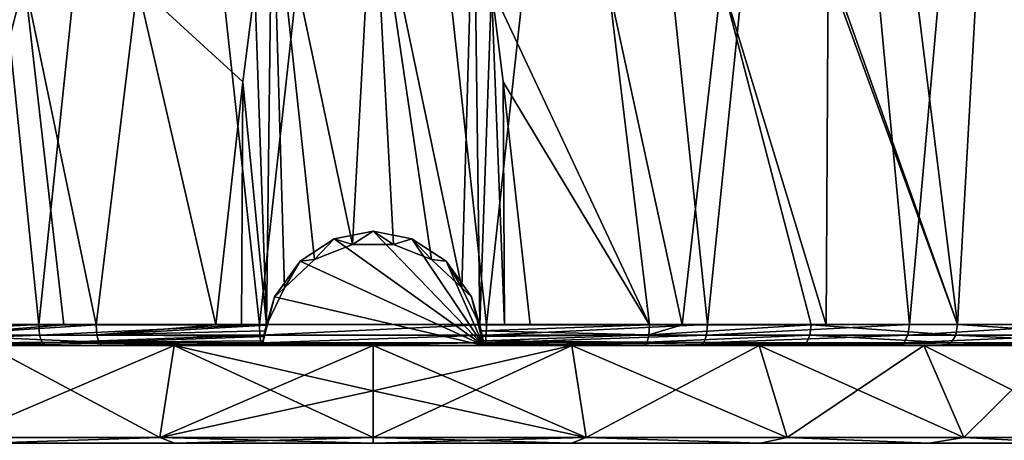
# Model space of a CAD drawing. Header units: millimetres. Extents: x -50 to 50, y 102 to 198.
# Tile 10 of 18: x -8 to 15, y 170 to 180. Entities that reach past the tile are written whole.
import ezdxf

# ---------------------------------------------------------------- set-up
doc = ezdxf.new("R2010")
doc.units = ezdxf.units.MM
doc.header["$LTSCALE"] = 65.185185
for name, color, linetype in [('59', 7, 'CONTINUOUS'), ('60', 7, 'CONTINUOUS'), ('61', 7, 'CONTINUOUS'), ('62', 7, 'CONTINUOUS'), ('67', 7, 'CONTINUOUS'), ('68', 7, 'CONTINUOUS'), ('69', 7, 'CONTINUOUS'), ('70', 7, 'CONTINUOUS'), ('83', 7, 'CONTINUOUS'), ('84', 7, 'CONTINUOUS'), ('85', 7, 'CONTINUOUS'), ('93', 7, 'CONTINUOUS'), ('94', 7, 'CONTINUOUS'), ('95', 7, 'CONTINUOUS')]:
    doc.layers.add(name, color=color, linetype=linetype)

msp = doc.modelspace()

# ---------------------------------------------------------------- linework, layer by layer
at = {"layer": '59', "color": 7, "linetype": 'CONTINUOUS'}
for points in [[(0, 171.22, -20.633), (0, 172.3, -19.88), (4.758, 172.3, -19.302), (0, 171.22, -20.633)], [(0, 170.101, -21.327), (0, 171.22, -20.633), (4.758, 172.3, -19.302), (0, 170.101, -21.327)], [(5.104, 170.101, -20.707), (0, 170.101, -21.327), (4.758, 172.3, -19.302), (5.104, 170.101, -20.707)], [(0, 171.22, 20.633), (5.104, 170.101, 20.707), (0, 172.3, 19.88), (0, 171.22, 20.633)], [(0, 172.3, 19.88), (5.104, 170.101, 20.707), (4.758, 172.3, 19.302), (0, 172.3, 19.88)], [(9.238, 172.3, -17.603), (5.104, 170.101, -20.707), (4.758, 172.3, -19.302), (9.238, 172.3, -17.603)], [(5.104, 170.101, 20.707), (9.911, 170.101, 18.884), (4.758, 172.3, 19.302), (5.104, 170.101, 20.707)], [(4.758, 172.3, 19.302), (9.911, 170.101, 18.884), (9.238, 172.3, 17.603), (4.758, 172.3, 19.302)], [(9.911, 170.101, -18.884), (5.104, 170.101, -20.707), (9.238, 172.3, -17.603), (9.911, 170.101, -18.884)], [(13.183, 172.3, -14.88), (9.911, 170.101, -18.884), (9.238, 172.3, -17.603), (13.183, 172.3, -14.88)], [(9.911, 170.101, 18.884), (14.142, 170.101, 15.964), (9.238, 172.3, 17.603), (9.911, 170.101, 18.884)], [(9.238, 172.3, 17.603), (14.142, 170.101, 15.964), (13.183, 172.3, 14.88), (9.238, 172.3, 17.603)], [(14.142, 170.101, -15.964), (9.911, 170.101, -18.884), (13.183, 172.3, -14.88), (14.142, 170.101, -15.964)], [(16.361, 172.3, -11.293), (14.142, 170.101, -15.964), (13.183, 172.3, -14.88), (16.361, 172.3, -11.293)], [(14.142, 170.101, 15.964), (17.552, 170.101, 12.115), (13.183, 172.3, 14.88), (14.142, 170.101, 15.964)], [(13.183, 172.3, 14.88), (17.552, 170.101, 12.115), (16.361, 172.3, 11.293), (13.183, 172.3, 14.88)], [(17.552, 170.101, -12.115), (14.142, 170.101, -15.964), (16.361, 172.3, -11.293), (17.552, 170.101, -12.115)], [(0, 170.101, 21.327), (5.104, 170.101, 20.707), (0, 171.22, 20.633), (0, 170.101, 21.327)]]:
    msp.add_3dface(points, dxfattribs=at)
at = {"layer": '60', "color": 7, "linetype": 'CONTINUOUS'}
for points in [[(-9.911, 170.101, 18.884), (-5.104, 170.101, 20.707), (-9.238, 172.3, 17.603), (-9.911, 170.101, 18.884)], [(-5.104, 170.101, -20.707), (-9.911, 170.101, -18.884), (-4.758, 172.3, -19.302), (-5.104, 170.101, -20.707)], [(-4.758, 172.3, -19.302), (-9.911, 170.101, -18.884), (-9.238, 172.3, -17.603), (-4.758, 172.3, -19.302)], [(-9.238, 172.3, 17.603), (-5.104, 170.101, 20.707), (-4.758, 172.3, 19.302), (-9.238, 172.3, 17.603)], [(0, 172.3, -19.88), (0, 171.22, -20.633), (-5.104, 170.101, -20.707), (0, 172.3, -19.88)], [(0, 172.3, -19.88), (-5.104, 170.101, -20.707), (-4.758, 172.3, -19.302), (0, 172.3, -19.88)], [(-5.104, 170.101, 20.707), (0, 170.101, 21.327), (-4.758, 172.3, 19.302), (-5.104, 170.101, 20.707)], [(0, 170.101, 21.327), (0, 171.22, 20.633), (-4.758, 172.3, 19.302), (0, 170.101, 21.327)], [(0, 171.22, 20.633), (0, 172.3, 19.88), (-4.758, 172.3, 19.302), (0, 171.22, 20.633)], [(0, 171.22, -20.633), (0, 170.101, -21.327), (-5.104, 170.101, -20.707), (0, 171.22, -20.633)]]:
    msp.add_3dface(points, dxfattribs=at)
at = {"layer": '61', "color": 7, "linetype": 'CONTINUOUS'}
for points in [[(0, 170.101, -21.327), (5.104, 170.101, -20.707), (0, 169.966, -21.351), (0, 170.101, -21.327)], [(5.104, 170.101, -20.707), (4.751, 169.966, -20.816), (0, 169.966, -21.351), (5.104, 170.101, -20.707)], [(5.104, 170.101, 20.707), (0, 170.101, 21.327), (4.751, 169.966, 20.816), (5.104, 170.101, 20.707)], [(0, 170.101, 21.327), (0, 169.966, 21.351), (4.751, 169.966, 20.816), (0, 170.101, 21.327)], [(5.104, 170.101, -20.707), (9.264, 169.966, -19.237), (4.751, 169.966, -20.816), (5.104, 170.101, -20.707)], [(5.104, 170.101, 20.707), (4.751, 169.966, 20.816), (9.264, 169.966, 19.237), (5.104, 170.101, 20.707)], [(5.104, 170.101, -20.707), (9.911, 170.101, -18.884), (9.264, 169.966, -19.237), (5.104, 170.101, -20.707)], [(9.911, 170.101, 18.884), (5.104, 170.101, 20.707), (9.264, 169.966, 19.237), (9.911, 170.101, 18.884)], [(9.911, 170.101, -18.884), (13.312, 169.966, -16.693), (9.264, 169.966, -19.237), (9.911, 170.101, -18.884)], [(9.911, 170.101, 18.884), (9.264, 169.966, 19.237), (13.312, 169.966, 16.693), (9.911, 170.101, 18.884)], [(9.911, 170.101, -18.884), (14.142, 170.101, -15.964), (13.312, 169.966, -16.693), (9.911, 170.101, -18.884)], [(14.142, 170.101, 15.964), (9.911, 170.101, 18.884), (13.312, 169.966, 16.693), (14.142, 170.101, 15.964)], [(14.142, 170.101, -15.964), (16.693, 169.966, -13.312), (13.312, 169.966, -16.693), (14.142, 170.101, -15.964)], [(14.142, 170.101, 15.964), (13.312, 169.966, 16.693), (16.693, 169.966, 13.312), (14.142, 170.101, 15.964)], [(14.142, 170.101, -15.964), (17.552, 170.101, -12.115), (16.693, 169.966, -13.312), (14.142, 170.101, -15.964)], [(17.552, 170.101, 12.115), (14.142, 170.101, 15.964), (16.693, 169.966, 13.312), (17.552, 170.101, 12.115)]]:
    msp.add_3dface(points, dxfattribs=at)
at = {"layer": '62', "color": 7, "linetype": 'CONTINUOUS'}
for points in [[(-5.104, 170.101, 20.707), (-9.911, 170.101, 18.884), (-9.264, 169.966, 19.237), (-5.104, 170.101, 20.707)], [(-9.911, 170.101, -18.884), (-5.104, 170.101, -20.707), (-9.264, 169.966, -19.237), (-9.911, 170.101, -18.884)], [(-5.104, 170.101, 20.707), (-9.264, 169.966, 19.237), (-4.751, 169.966, 20.816), (-5.104, 170.101, 20.707)], [(-5.104, 170.101, -20.707), (-4.751, 169.966, -20.816), (-9.264, 169.966, -19.237), (-5.104, 170.101, -20.707)], [(-5.104, 170.101, -20.707), (0, 170.101, -21.327), (-4.751, 169.966, -20.816), (-5.104, 170.101, -20.707)], [(0, 170.101, 21.327), (-5.104, 170.101, 20.707), (0, 169.966, 21.351), (0, 170.101, 21.327)], [(0, 169.966, 21.351), (-5.104, 170.101, 20.707), (-4.751, 169.966, 20.816), (0, 169.966, 21.351)], [(0, 170.101, -21.327), (0, 169.966, -21.351), (-4.751, 169.966, -20.816), (0, 170.101, -21.327)]]:
    msp.add_3dface(points, dxfattribs=at)
at = {"layer": '67', "color": 7, "linetype": 'CONTINUOUS'}
for points in [[(-7.83, 172.3, -21.089), (-9.238, 172.3, -17.603), (-12.562, 172.3, -18.661), (-7.83, 172.3, -21.089)], [(-9.238, 172.3, 17.603), (-7.792, 172.3, 21.001), (-10.265, 172.3, 19.978), (-9.238, 172.3, 17.603)], [(-4.758, 172.3, -19.302), (-9.238, 172.3, -17.603), (-7.83, 172.3, -21.089), (-4.758, 172.3, -19.302)], [(-9.238, 172.3, 17.603), (-4.758, 172.3, 19.302), (-7.792, 172.3, 21.001), (-9.238, 172.3, 17.603)], [(-2.659, 172.3, -22.338), (-4.758, 172.3, -19.302), (-7.83, 172.3, -21.089), (-2.659, 172.3, -22.338)], [(-7.792, 172.3, 21.001), (-4.758, 172.3, 19.302), (-2.646, 172.3, 22.243), (-7.792, 172.3, 21.001)], [(0, 172.3, -19.88), (-4.758, 172.3, -19.302), (-2.659, 172.3, -22.338), (0, 172.3, -19.88)], [(-4.758, 172.3, 19.302), (0, 172.3, 19.88), (-2.646, 172.3, 22.243), (-4.758, 172.3, 19.302)], [(2.659, 172.3, -22.338), (0, 172.3, -19.88), (-2.659, 172.3, -22.338), (2.659, 172.3, -22.338)], [(-2.646, 172.3, 22.243), (0, 172.3, 19.88), (2.646, 172.3, 22.243), (-2.646, 172.3, 22.243)], [(4.758, 172.3, -19.302), (0, 172.3, -19.88), (2.659, 172.3, -22.338), (4.758, 172.3, -19.302)], [(0, 172.3, 19.88), (4.758, 172.3, 19.302), (2.646, 172.3, 22.243), (0, 172.3, 19.88)], [(2.646, 172.3, 22.243), (4.758, 172.3, 19.302), (7.792, 172.3, 21.001), (2.646, 172.3, 22.243)], [(7.83, 172.3, -21.089), (4.758, 172.3, -19.302), (2.659, 172.3, -22.338), (7.83, 172.3, -21.089)], [(4.758, 172.3, 19.302), (9.238, 172.3, 17.603), (7.792, 172.3, 21.001), (4.758, 172.3, 19.302)], [(9.238, 172.3, -17.603), (4.758, 172.3, -19.302), (7.83, 172.3, -21.089), (9.238, 172.3, -17.603)], [(7.792, 172.3, 21.001), (9.238, 172.3, 17.603), (10.262, 172.3, 19.979), (7.792, 172.3, 21.001)], [(12.562, 172.3, -18.662), (9.238, 172.3, -17.603), (7.83, 172.3, -21.089), (12.562, 172.3, -18.662)], [(9.238, 172.3, 17.603), (13.183, 172.3, 14.88), (10.262, 172.3, 19.979), (9.238, 172.3, 17.603)], [(13.183, 172.3, -14.88), (9.238, 172.3, -17.603), (12.562, 172.3, -18.662), (13.183, 172.3, -14.88)], [(10.262, 172.3, 19.979), (13.183, 172.3, 14.88), (10.87, 172.3, 19.668), (10.262, 172.3, 19.979)], [(10.87, 172.3, 19.668), (13.183, 172.3, 14.88), (13.685, 172.3, 17.854), (10.87, 172.3, 19.668)], [(16.592, 172.3, -15.191), (13.183, 172.3, -14.88), (12.562, 172.3, -18.662), (16.592, 172.3, -15.191)], [(13.183, 172.3, 14.88), (16.361, 172.3, 11.293), (13.685, 172.3, 17.854), (13.183, 172.3, 14.88)], [(16.361, 172.3, -11.293), (13.183, 172.3, -14.88), (16.592, 172.3, -15.191), (16.361, 172.3, -11.293)], [(13.685, 172.3, 17.854), (16.361, 172.3, 11.293), (17.483, 172.3, 14.156), (13.685, 172.3, 17.854)]]:
    msp.add_3dface(points, dxfattribs=at)
at = {"layer": '68', "color": 7, "linetype": 'CONTINUOUS'}
for points in [[(-0.927, 174.855, 21.695), (-1.399, 174.361, 22.643), (-1.747, 174.323, 21.788), (-0.927, 174.855, 21.695)], [(-0.489, 174.72, 22.674), (-1.399, 174.361, 22.643), (-0.927, 174.855, 21.695), (-0.489, 174.72, 22.674)], [(0, 175.037, 21.667), (-0.489, 174.72, 22.674), (-0.927, 174.855, 21.695), (0, 175.037, 21.667)], [(0.489, 174.72, 22.674), (-0.489, 174.72, 22.674), (0, 175.037, 21.667), (0.489, 174.72, 22.674)], [(0.927, 174.855, 21.695), (0.489, 174.72, 22.674), (0, 175.037, 21.667), (0.927, 174.855, 21.695)], [(1.399, 174.361, 22.643), (0.489, 174.72, 22.674), (0.927, 174.855, 21.695), (1.399, 174.361, 22.643)], [(1.747, 174.323, 21.788), (1.399, 174.361, 22.643), (0.927, 174.855, 21.695), (1.747, 174.323, 21.788)], [(-1.747, 174.323, 21.788), (-2.122, 173.687, 22.596), (-2.358, 173.465, 21.962), (-1.747, 174.323, 21.788)], [(-1.399, 174.361, 22.643), (-2.122, 173.687, 22.596), (-1.747, 174.323, 21.788), (-1.399, 174.361, 22.643)], [(2.122, 173.687, 22.596), (1.399, 174.361, 22.643), (1.747, 174.323, 21.788), (2.122, 173.687, 22.596)], [(2.358, 173.465, 21.962), (2.122, 173.687, 22.596), (1.747, 174.323, 21.788), (2.358, 173.465, 21.962)], [(-2.122, 173.687, 22.596), (-2.553, 172.793, 22.55), (-2.358, 173.465, 21.962), (-2.122, 173.687, 22.596)], [(2.553, 172.793, 22.55), (2.122, 173.687, 22.596), (2.358, 173.465, 21.962), (2.553, 172.793, 22.55)], [(-2.633, 172.414, 22.357), (-2.643, 172.339, 22.233), (-2.358, 173.465, 21.962), (-2.633, 172.414, 22.357)], [(-2.616, 172.521, 22.455), (-2.633, 172.414, 22.357), (-2.358, 173.465, 21.962), (-2.616, 172.521, 22.455)], [(-2.589, 172.651, 22.519), (-2.616, 172.521, 22.455), (-2.358, 173.465, 21.962), (-2.589, 172.651, 22.519)], [(-2.553, 172.793, 22.55), (-2.589, 172.651, 22.519), (-2.358, 173.465, 21.962), (-2.553, 172.793, 22.55)], [(2.643, 172.339, 22.233), (2.553, 172.793, 22.55), (2.358, 173.465, 21.962), (2.643, 172.339, 22.233)], [(2.589, 172.651, 22.519), (2.553, 172.793, 22.55), (2.643, 172.339, 22.233), (2.589, 172.651, 22.519)], [(2.616, 172.521, 22.455), (2.589, 172.651, 22.519), (2.643, 172.339, 22.233), (2.616, 172.521, 22.455)], [(2.633, 172.414, 22.357), (2.616, 172.521, 22.455), (2.643, 172.339, 22.233), (2.633, 172.414, 22.357)]]:
    msp.add_3dface(points, dxfattribs=at)
at = {"layer": '69', "color": 7, "linetype": 'CONTINUOUS'}
for points in [[(-2.832, 180.864, 22.602), (-2.553, 172.793, 22.55), (-2.41, 183.822, 22.664), (-2.832, 180.864, 22.602)], [(-2.553, 172.793, 22.55), (-2.122, 173.687, 22.596), (-2.41, 183.822, 22.664), (-2.553, 172.793, 22.55)], [(-2.122, 173.687, 22.596), (-1.399, 174.361, 22.643), (-2.41, 183.822, 22.664), (-2.122, 173.687, 22.596)], [(-1.399, 174.361, 22.643), (-0.489, 174.72, 22.674), (-2.41, 183.822, 22.664), (-1.399, 174.361, 22.643)], [(-2.41, 183.822, 22.664), (-0.489, 174.72, 22.674), (0, 183.822, 22.757), (-2.41, 183.822, 22.664)], [(-0.489, 174.72, 22.674), (0.489, 174.72, 22.674), (0, 183.822, 22.757), (-0.489, 174.72, 22.674)], [(0.489, 174.72, 22.674), (1.399, 174.361, 22.643), (0, 183.822, 22.757), (0.489, 174.72, 22.674)], [(1.399, 174.361, 22.643), (2.122, 173.687, 22.596), (0, 183.822, 22.757), (1.399, 174.361, 22.643)], [(0, 183.822, 22.757), (2.122, 173.687, 22.596), (2.411, 183.822, 22.664), (0, 183.822, 22.757)], [(2.122, 173.687, 22.596), (2.553, 172.793, 22.55), (2.411, 183.822, 22.664), (2.122, 173.687, 22.596)], [(2.411, 183.822, 22.664), (2.553, 172.793, 22.55), (2.831, 180.865, 22.602), (2.411, 183.822, 22.664)], [(-3.118, 178.612, 22.555), (-2.553, 172.793, 22.55), (-2.832, 180.864, 22.602), (-3.118, 178.612, 22.555)], [(2.831, 180.865, 22.602), (2.553, 172.793, 22.55), (3.143, 172.796, 22.501), (2.831, 180.865, 22.602)], [(3.117, 178.612, 22.555), (2.831, 180.865, 22.602), (3.143, 172.796, 22.501), (3.117, 178.612, 22.555)], [(-3.764, 172.796, 22.432), (-3.144, 172.796, 22.501), (-3.118, 178.612, 22.555), (-3.764, 172.796, 22.432)], [(-3.144, 172.796, 22.501), (-2.553, 172.793, 22.55), (-3.118, 178.612, 22.555), (-3.144, 172.796, 22.501)], [(3.761, 172.796, 22.432), (3.117, 178.612, 22.555), (3.143, 172.796, 22.501), (3.761, 172.796, 22.432)]]:
    msp.add_3dface(points, dxfattribs=at)
at = {"layer": '70', "color": 7, "linetype": 'CONTINUOUS'}
for points in [[(-8.001, 172.804, -21.559), (-12.838, 172.804, -19.079), (-10.524, 197.492, -20.203), (-8.001, 172.804, -21.559)], [(-5.417, 197.539, -22.126), (-8.001, 172.804, -21.559), (-10.524, 197.492, -20.203), (-5.417, 197.539, -22.126)], [(-2.718, 172.804, -22.834), (-8.001, 172.804, -21.559), (-5.417, 197.539, -22.126), (-2.718, 172.804, -22.834)], [(0.001, 197.557, -22.78), (-2.718, 172.804, -22.834), (-5.417, 197.539, -22.126), (0.001, 197.557, -22.78)], [(2.717, 172.804, -22.834), (-2.718, 172.804, -22.834), (0.001, 197.557, -22.78), (2.717, 172.804, -22.834)], [(5.418, 197.539, -22.126), (2.717, 172.804, -22.834), (0.001, 197.557, -22.78), (5.418, 197.539, -22.126)], [(8.001, 172.804, -21.559), (2.717, 172.804, -22.834), (5.418, 197.539, -22.126), (8.001, 172.804, -21.559)], [(10.525, 197.492, -20.203), (8.001, 172.804, -21.559), (5.418, 197.539, -22.126), (10.525, 197.492, -20.203)], [(12.837, 172.804, -19.079), (8.001, 172.804, -21.559), (10.525, 197.492, -20.203), (12.837, 172.804, -19.079)], [(15.029, 197.424, -17.12), (12.837, 172.804, -19.079), (10.525, 197.492, -20.203), (15.029, 197.424, -17.12)], [(11.293, 180.384, 19.956), (13.989, 172.804, 18.251), (10.929, 197.487, 19.988), (11.293, 180.384, 19.956)], [(10.929, 197.487, 19.988), (13.989, 172.804, 18.251), (15.37, 197.418, 16.815), (10.929, 197.487, 19.988)], [(16.957, 172.804, -15.533), (12.837, 172.804, -19.079), (15.029, 197.424, -17.12), (16.957, 172.804, -15.533)], [(13.989, 172.804, 18.251), (17.882, 172.804, 14.458), (15.37, 197.418, 16.815), (13.989, 172.804, 18.251)], [(18.67, 197.353, -13.054), (16.957, 172.804, -15.533), (15.029, 197.424, -17.12), (18.67, 197.353, -13.054)]]:
    msp.add_3dface(points, dxfattribs=at)
at = {"layer": '83', "color": 7, "linetype": 'CONTINUOUS'}
for points in [[(-12.838, 172.804, -19.079), (-8.001, 172.804, -21.559), (-12.801, 172.553, -19.024), (-12.838, 172.804, -19.079)], [(-8.001, 172.804, -21.559), (-7.979, 172.553, -21.497), (-12.801, 172.553, -19.024), (-8.001, 172.804, -21.559)], [(-8.001, 172.804, -21.559), (-2.718, 172.804, -22.834), (-7.979, 172.553, -21.497), (-8.001, 172.804, -21.559)], [(-2.718, 172.804, -22.834), (-2.71, 172.553, -22.769), (-7.979, 172.553, -21.497), (-2.718, 172.804, -22.834)], [(-2.718, 172.804, -22.834), (2.717, 172.804, -22.834), (-2.71, 172.553, -22.769), (-2.718, 172.804, -22.834)], [(2.717, 172.804, -22.834), (2.71, 172.553, -22.77), (-2.71, 172.553, -22.769), (2.717, 172.804, -22.834)], [(2.717, 172.804, -22.834), (8.001, 172.804, -21.559), (2.71, 172.553, -22.77), (2.717, 172.804, -22.834)], [(8.001, 172.804, -21.559), (7.978, 172.553, -21.497), (2.71, 172.553, -22.77), (8.001, 172.804, -21.559)], [(8.001, 172.804, -21.559), (12.837, 172.804, -19.079), (7.978, 172.553, -21.497), (8.001, 172.804, -21.559)], [(12.837, 172.804, -19.079), (12.801, 172.553, -19.024), (7.978, 172.553, -21.497), (12.837, 172.804, -19.079)], [(12.837, 172.804, -19.079), (16.957, 172.804, -15.533), (12.801, 172.553, -19.024), (12.837, 172.804, -19.079)], [(16.957, 172.804, -15.533), (16.909, 172.553, -15.489), (12.801, 172.553, -19.024), (16.957, 172.804, -15.533)], [(13.989, 172.804, 18.251), (13.949, 172.553, 18.199), (17.831, 172.553, 14.417), (13.989, 172.804, 18.251)], [(17.882, 172.804, 14.458), (13.989, 172.804, 18.251), (17.831, 172.553, 14.417), (17.882, 172.804, 14.458)], [(-7.979, 172.553, -21.497), (-12.699, 172.368, -18.872), (-12.801, 172.553, -19.024), (-7.979, 172.553, -21.497)], [(-7.915, 172.368, -21.325), (-12.699, 172.368, -18.872), (-7.979, 172.553, -21.497), (-7.915, 172.368, -21.325)], [(-2.71, 172.553, -22.769), (-7.915, 172.368, -21.325), (-7.979, 172.553, -21.497), (-2.71, 172.553, -22.769)], [(-2.688, 172.368, -22.587), (-7.915, 172.368, -21.325), (-2.71, 172.553, -22.769), (-2.688, 172.368, -22.587)], [(2.71, 172.553, -22.77), (-2.688, 172.368, -22.587), (-2.71, 172.553, -22.769), (2.71, 172.553, -22.77)], [(2.688, 172.368, -22.587), (-2.688, 172.368, -22.587), (2.71, 172.553, -22.77), (2.688, 172.368, -22.587)], [(7.914, 172.368, -21.326), (2.688, 172.368, -22.587), (7.978, 172.553, -21.497), (7.914, 172.368, -21.326)], [(7.978, 172.553, -21.497), (2.688, 172.368, -22.587), (2.71, 172.553, -22.77), (7.978, 172.553, -21.497)], [(12.699, 172.368, -18.872), (7.914, 172.368, -21.326), (12.801, 172.553, -19.024), (12.699, 172.368, -18.872)], [(12.801, 172.553, -19.024), (7.914, 172.368, -21.326), (7.978, 172.553, -21.497), (12.801, 172.553, -19.024)], [(16.773, 172.368, -15.365), (12.699, 172.368, -18.872), (16.909, 172.553, -15.489), (16.773, 172.368, -15.365)], [(16.909, 172.553, -15.489), (12.699, 172.368, -18.872), (12.801, 172.553, -19.024), (16.909, 172.553, -15.489)], [(13.838, 172.368, 18.054), (17.689, 172.368, 14.301), (13.949, 172.553, 18.199), (13.838, 172.368, 18.054)], [(13.949, 172.553, 18.199), (17.689, 172.368, 14.301), (17.831, 172.553, 14.417), (13.949, 172.553, 18.199)], [(-7.83, 172.3, -21.089), (-12.562, 172.3, -18.661), (-12.699, 172.368, -18.872), (-7.83, 172.3, -21.089)], [(-7.915, 172.368, -21.325), (-7.83, 172.3, -21.089), (-12.699, 172.368, -18.872), (-7.915, 172.368, -21.325)], [(-2.659, 172.3, -22.338), (-7.83, 172.3, -21.089), (-7.915, 172.368, -21.325), (-2.659, 172.3, -22.338)], [(-2.688, 172.368, -22.587), (-2.659, 172.3, -22.338), (-7.915, 172.368, -21.325), (-2.688, 172.368, -22.587)], [(2.688, 172.368, -22.587), (-2.659, 172.3, -22.338), (-2.688, 172.368, -22.587), (2.688, 172.368, -22.587)], [(2.659, 172.3, -22.338), (-2.659, 172.3, -22.338), (2.688, 172.368, -22.587), (2.659, 172.3, -22.338)], [(7.83, 172.3, -21.089), (2.659, 172.3, -22.338), (7.914, 172.368, -21.326), (7.83, 172.3, -21.089)], [(7.914, 172.368, -21.326), (2.659, 172.3, -22.338), (2.688, 172.368, -22.587), (7.914, 172.368, -21.326)], [(12.562, 172.3, -18.662), (7.83, 172.3, -21.089), (12.699, 172.368, -18.872), (12.562, 172.3, -18.662)], [(12.699, 172.368, -18.872), (7.83, 172.3, -21.089), (7.914, 172.368, -21.326), (12.699, 172.368, -18.872)], [(16.592, 172.3, -15.191), (12.562, 172.3, -18.662), (16.773, 172.368, -15.365), (16.592, 172.3, -15.191)], [(16.773, 172.368, -15.365), (12.562, 172.3, -18.662), (12.699, 172.368, -18.872), (16.773, 172.368, -15.365)], [(13.685, 172.3, 17.854), (17.483, 172.3, 14.156), (13.838, 172.368, 18.054), (13.685, 172.3, 17.854)], [(13.838, 172.368, 18.054), (17.483, 172.3, 14.156), (17.689, 172.368, 14.301), (13.838, 172.368, 18.054)]]:
    msp.add_3dface(points, dxfattribs=at)
at = {"layer": '84', "color": 7, "linetype": 'CONTINUOUS'}
for points in [[(10.847, 172.801, 20.244), (10.894, 181.292, 20.167), (8.342, 181.048, 21.334), (10.847, 172.801, 20.244)], [(13.989, 172.804, 18.251), (10.894, 181.292, 20.167), (10.847, 172.801, 20.244), (13.989, 172.804, 18.251)], [(13.989, 172.804, 18.251), (11.293, 180.384, 19.956), (10.894, 181.292, 20.167), (13.989, 172.804, 18.251)], [(5.633, 180.926, 22.154), (7.401, 172.799, 21.653), (8.342, 181.048, 21.334), (5.633, 180.926, 22.154)], [(7.401, 172.799, 21.653), (10.484, 172.801, 20.427), (8.342, 181.048, 21.334), (7.401, 172.799, 21.653)], [(10.484, 172.801, 20.427), (10.847, 172.801, 20.244), (8.342, 181.048, 21.334), (10.484, 172.801, 20.427)], [(2.831, 180.865, 22.602), (6.618, 172.798, 21.878), (5.633, 180.926, 22.154), (2.831, 180.865, 22.602)], [(2.831, 180.865, 22.602), (3.117, 178.612, 22.555), (6.618, 172.798, 21.878), (2.831, 180.865, 22.602)], [(6.618, 172.798, 21.878), (7.401, 172.799, 21.653), (5.633, 180.926, 22.154), (6.618, 172.798, 21.878)], [(3.117, 178.612, 22.555), (3.761, 172.796, 22.432), (6.618, 172.798, 21.878), (3.117, 178.612, 22.555)]]:
    msp.add_3dface(points, dxfattribs=at)
at = {"layer": '85', "color": 7, "linetype": 'CONTINUOUS'}
for points in [[(-10.894, 181.291, 20.167), (-10.487, 172.801, 20.426), (-8.342, 181.047, 21.334), (-10.894, 181.291, 20.167)], [(-10.487, 172.801, 20.426), (-7.403, 172.799, 21.653), (-8.342, 181.047, 21.334), (-10.487, 172.801, 20.426)], [(-7.403, 172.799, 21.653), (-6.622, 172.798, 21.877), (-8.342, 181.047, 21.334), (-7.403, 172.799, 21.653)], [(-8.342, 181.047, 21.334), (-6.622, 172.798, 21.877), (-5.634, 180.925, 22.154), (-8.342, 181.047, 21.334)], [(-6.622, 172.798, 21.877), (-3.764, 172.796, 22.432), (-5.634, 180.925, 22.154), (-6.622, 172.798, 21.877)], [(-3.764, 172.796, 22.432), (-3.118, 178.612, 22.555), (-5.634, 180.925, 22.154), (-3.764, 172.796, 22.432)], [(-3.118, 178.612, 22.555), (-2.832, 180.864, 22.602), (-5.634, 180.925, 22.154), (-3.118, 178.612, 22.555)]]:
    msp.add_3dface(points, dxfattribs=at)
at = {"layer": '93', "color": 7, "linetype": 'CONTINUOUS'}
for points in [[(-7.403, 172.799, 21.653), (-10.487, 172.801, 20.426), (-10.458, 172.551, 20.366), (-7.403, 172.799, 21.653)], [(-6.622, 172.798, 21.877), (-7.403, 172.799, 21.653), (-10.458, 172.551, 20.366), (-6.622, 172.798, 21.877)], [(-6.606, 172.562, 21.819), (-6.622, 172.798, 21.877), (-10.458, 172.551, 20.366), (-6.606, 172.562, 21.819)], [(-3.764, 172.796, 22.432), (-6.622, 172.798, 21.877), (-6.606, 172.562, 21.819), (-3.764, 172.796, 22.432)], [(-2.553, 172.793, 22.55), (-3.764, 172.796, 22.432), (-6.606, 172.562, 21.819), (-2.553, 172.793, 22.55)], [(-2.589, 172.651, 22.519), (-2.553, 172.793, 22.55), (-6.606, 172.562, 21.819), (-2.589, 172.651, 22.519)], [(-2.553, 172.793, 22.55), (-3.144, 172.796, 22.501), (-3.764, 172.796, 22.432), (-2.553, 172.793, 22.55)], [(-6.564, 172.382, 21.66), (-6.606, 172.562, 21.819), (-10.458, 172.551, 20.366), (-6.564, 172.382, 21.66)], [(-10.377, 172.367, 20.202), (-6.564, 172.382, 21.66), (-10.458, 172.551, 20.366), (-10.377, 172.367, 20.202)], [(-2.616, 172.521, 22.455), (-2.589, 172.651, 22.519), (-6.606, 172.562, 21.819), (-2.616, 172.521, 22.455)], [(-6.564, 172.382, 21.66), (-2.616, 172.521, 22.455), (-6.606, 172.562, 21.819), (-6.564, 172.382, 21.66)], [(-2.633, 172.414, 22.357), (-2.616, 172.521, 22.455), (-6.564, 172.382, 21.66), (-2.633, 172.414, 22.357)], [(-6.498, 172.302, 21.436), (-6.564, 172.382, 21.66), (-10.377, 172.367, 20.202), (-6.498, 172.302, 21.436)], [(-10.265, 172.3, 19.978), (-6.498, 172.302, 21.436), (-10.377, 172.367, 20.202), (-10.265, 172.3, 19.978)], [(-10.265, 172.3, 19.978), (-7.792, 172.3, 21.001), (-6.498, 172.302, 21.436), (-10.265, 172.3, 19.978)], [(-2.643, 172.339, 22.233), (-2.633, 172.414, 22.357), (-6.564, 172.382, 21.66), (-2.643, 172.339, 22.233)], [(-6.498, 172.302, 21.436), (-2.643, 172.339, 22.233), (-6.564, 172.382, 21.66), (-6.498, 172.302, 21.436)], [(-5.24, 172.308, 21.776), (-2.643, 172.339, 22.233), (-6.498, 172.302, 21.436), (-5.24, 172.308, 21.776)]]:
    msp.add_3dface(points, dxfattribs=at)
at = {"layer": '94', "color": 7, "linetype": 'CONTINUOUS'}
for points in [[(2.553, 172.793, 22.55), (2.589, 172.651, 22.519), (6.618, 172.798, 21.878), (2.553, 172.793, 22.55)], [(3.761, 172.796, 22.432), (2.553, 172.793, 22.55), (6.618, 172.798, 21.878), (3.761, 172.796, 22.432)], [(2.553, 172.793, 22.55), (3.761, 172.796, 22.432), (3.143, 172.796, 22.501), (2.553, 172.793, 22.55)], [(6.618, 172.798, 21.878), (2.589, 172.651, 22.519), (6.603, 172.562, 21.82), (6.618, 172.798, 21.878)], [(10.484, 172.801, 20.427), (7.401, 172.799, 21.653), (6.603, 172.562, 21.82), (10.484, 172.801, 20.427)], [(10.484, 172.801, 20.427), (6.603, 172.562, 21.82), (10.455, 172.551, 20.368), (10.484, 172.801, 20.427)], [(7.401, 172.799, 21.653), (6.618, 172.798, 21.878), (6.603, 172.562, 21.82), (7.401, 172.799, 21.653)], [(13.949, 172.553, 18.199), (10.484, 172.801, 20.427), (10.455, 172.551, 20.368), (13.949, 172.553, 18.199)], [(13.949, 172.553, 18.199), (13.989, 172.804, 18.251), (10.484, 172.801, 20.427), (13.949, 172.553, 18.199)], [(13.989, 172.804, 18.251), (10.847, 172.801, 20.244), (10.484, 172.801, 20.427), (13.989, 172.804, 18.251)], [(2.589, 172.651, 22.519), (2.616, 172.521, 22.455), (6.603, 172.562, 21.82), (2.589, 172.651, 22.519)], [(2.616, 172.521, 22.455), (2.633, 172.414, 22.357), (6.603, 172.562, 21.82), (2.616, 172.521, 22.455)], [(2.633, 172.414, 22.357), (6.56, 172.382, 21.661), (6.603, 172.562, 21.82), (2.633, 172.414, 22.357)], [(6.603, 172.562, 21.82), (6.56, 172.382, 21.661), (10.455, 172.551, 20.368), (6.603, 172.562, 21.82)], [(10.455, 172.551, 20.368), (6.56, 172.382, 21.661), (10.374, 172.367, 20.204), (10.455, 172.551, 20.368)], [(13.838, 172.368, 18.054), (10.455, 172.551, 20.368), (10.374, 172.367, 20.204), (13.838, 172.368, 18.054)], [(13.838, 172.368, 18.054), (13.949, 172.553, 18.199), (10.455, 172.551, 20.368), (13.838, 172.368, 18.054)], [(2.633, 172.414, 22.357), (2.643, 172.339, 22.233), (6.56, 172.382, 21.661), (2.633, 172.414, 22.357)], [(6.56, 172.382, 21.661), (2.643, 172.339, 22.233), (5.24, 172.308, 21.776), (6.56, 172.382, 21.661)], [(6.495, 172.302, 21.437), (6.56, 172.382, 21.661), (5.24, 172.308, 21.776), (6.495, 172.302, 21.437)], [(6.56, 172.382, 21.661), (6.495, 172.302, 21.437), (10.374, 172.367, 20.204), (6.56, 172.382, 21.661)], [(6.495, 172.302, 21.437), (7.792, 172.3, 21.001), (10.374, 172.367, 20.204), (6.495, 172.302, 21.437)], [(7.792, 172.3, 21.001), (10.262, 172.3, 19.979), (10.374, 172.367, 20.204), (7.792, 172.3, 21.001)], [(10.262, 172.3, 19.979), (10.87, 172.3, 19.668), (13.838, 172.368, 18.054), (10.262, 172.3, 19.979)], [(10.262, 172.3, 19.979), (13.838, 172.368, 18.054), (10.374, 172.367, 20.204), (10.262, 172.3, 19.979)], [(10.87, 172.3, 19.668), (13.685, 172.3, 17.854), (13.838, 172.368, 18.054), (10.87, 172.3, 19.668)]]:
    msp.add_3dface(points, dxfattribs=at)
at = {"layer": '95', "color": 7, "linetype": 'CONTINUOUS'}
for points in [[(2.646, 172.3, 22.243), (-0.927, 174.855, 21.695), (-1.747, 174.323, 21.788), (2.646, 172.3, 22.243)], [(2.646, 172.3, 22.243), (0, 175.037, 21.667), (-0.927, 174.855, 21.695), (2.646, 172.3, 22.243)], [(2.646, 172.3, 22.243), (0.927, 174.855, 21.695), (0, 175.037, 21.667), (2.646, 172.3, 22.243)], [(2.646, 172.3, 22.243), (1.747, 174.323, 21.788), (0.927, 174.855, 21.695), (2.646, 172.3, 22.243)], [(2.646, 172.3, 22.243), (-1.747, 174.323, 21.788), (-2.358, 173.465, 21.962), (2.646, 172.3, 22.243)], [(2.646, 172.3, 22.243), (2.358, 173.465, 21.962), (1.747, 174.323, 21.788), (2.646, 172.3, 22.243)], [(-2.643, 172.339, 22.233), (2.646, 172.3, 22.243), (-2.358, 173.465, 21.962), (-2.643, 172.339, 22.233)], [(2.646, 172.3, 22.243), (2.643, 172.339, 22.233), (2.358, 173.465, 21.962), (2.646, 172.3, 22.243)], [(-7.792, 172.3, 21.001), (-2.646, 172.3, 22.243), (-6.498, 172.302, 21.436), (-7.792, 172.3, 21.001)], [(-2.646, 172.3, 22.243), (-5.24, 172.308, 21.776), (-6.498, 172.302, 21.436), (-2.646, 172.3, 22.243)], [(-2.646, 172.3, 22.243), (-2.643, 172.339, 22.233), (-5.24, 172.308, 21.776), (-2.646, 172.3, 22.243)], [(-2.646, 172.3, 22.243), (2.646, 172.3, 22.243), (-2.643, 172.339, 22.233), (-2.646, 172.3, 22.243)], [(2.643, 172.339, 22.233), (2.646, 172.3, 22.243), (5.24, 172.308, 21.776), (2.643, 172.339, 22.233)], [(2.646, 172.3, 22.243), (6.495, 172.302, 21.437), (5.24, 172.308, 21.776), (2.646, 172.3, 22.243)], [(2.646, 172.3, 22.243), (7.792, 172.3, 21.001), (6.495, 172.302, 21.437), (2.646, 172.3, 22.243)]]:
    msp.add_3dface(points, dxfattribs=at)

doc.saveas('drawing.dxf')
